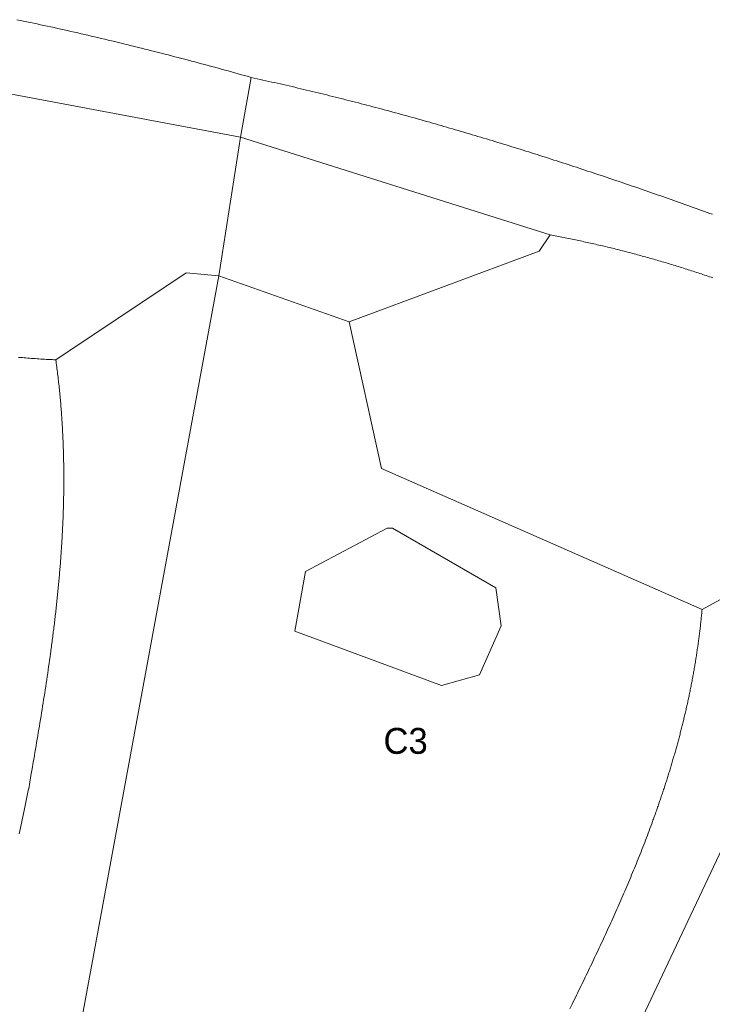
# Model space of a CAD drawing. Header units: millimetres. Extents: x -97041 to 284557, y -33528 to 335809.
# Tile 18 of 36: x -22573 to 14895, y 207147 to 260424. Entities that reach past the tile are written whole.
import ezdxf
from ezdxf.enums import TextEntityAlignment as Align

# ---------------------------------------------------------------- set-up
doc = ezdxf.new("R2010")
doc.units = ezdxf.units.MM
for name, color, linetype, lineweight in [('ANNOTATION', 7, 'Continuous', 13), ('GREEN', 3, 'Continuous', 18), ('POOL', 4, 'Continuous', 18)]:
    doc.layers.add(name, color=color, linetype=linetype, lineweight=lineweight)

msp = doc.modelspace()

# ---------------------------------------------------------------- linework, layer by layer
at = {"layer": 'GREEN'}
for points in [[(-22733.178, 260423.532), (-22549.2, 260385.321), (-22365.303, 260346.914), (-22181.487, 260308.312), (-21997.751, 260269.516), (-21814.096, 260230.525), (-21630.521, 260191.34), (-21447.027, 260151.962), (-21263.613, 260112.39), (-21080.278, 260072.625), (-20897.024, 260032.667), (-20713.849, 259992.517), (-20530.753, 259952.176), (-20347.737, 259911.642), (-20164.8, 259870.917), (-19981.943, 259830.002), (-19799.164, 259788.895), (-19616.464, 259747.599), (-19433.843, 259706.113), (-19251.3, 259664.436), (-19068.836, 259622.571), (-18886.449, 259580.517), (-18704.141, 259538.274), (-18521.911, 259495.844), (-18339.759, 259453.225), (-18157.684, 259410.419), (-17975.687, 259367.425), (-17793.768, 259324.245), (-17611.925, 259280.878), (-17430.16, 259237.325), (-17248.471, 259193.587), (-17066.86, 259149.663), (-16885.325, 259105.554), (-16703.866, 259061.26), (-16522.484, 259016.781), (-16341.179, 258972.119), (-16159.949, 258927.272), (-15978.795, 258882.243), (-15797.718, 258837.03), (-15616.715, 258791.635), (-15435.789, 258746.057), (-15254.938, 258700.297), (-15074.162, 258654.356), (-14893.461, 258608.233), (-14712.835, 258561.929), (-14532.284, 258515.445), (-14351.807, 258468.78), (-14171.405, 258421.936), (-13991.078, 258374.911), (-13810.825, 258327.708), (-13630.646, 258280.325), (-13450.541, 258232.764), (-13270.509, 258185.025), (-13090.552, 258137.107), (-12910.668, 258089.013), (-12730.857, 258040.74), (-12551.12, 257992.292), (-12371.456, 257943.666), (-12191.865, 257894.864), (-12012.346, 257845.887), (-11832.9, 257796.734), (-11653.527, 257747.406), (-11474.227, 257697.903), (-11294.998, 257648.225), (-11115.842, 257598.374), (-10936.757, 257548.348), (-10757.745, 257498.15), (-10578.804, 257447.778), (-10399.935, 257397.233), (-10221.137, 257346.516), (-10042.41, 257295.627)], [(-10629.963, 254064.085), (-40301.39, 259645.839)], [(-10629.963, 254064.085), (-10042.41, 257295.627)], [(-10042.41, 257295.627), (-9884.695, 257261.338), (-9727.051, 257226.878), (-9569.477, 257192.248), (-9411.974, 257157.449), (-9254.54, 257122.48), (-9097.176, 257087.343), (-8939.882, 257052.038), (-8782.657, 257016.566), (-8625.501, 256980.927), (-8468.414, 256945.123), (-8311.395, 256909.153), (-8154.445, 256873.018), (-7997.562, 256836.72), (-7840.747, 256800.258), (-7684, 256763.633), (-7527.319, 256726.846), (-7370.706, 256689.897), (-7214.159, 256652.788), (-7057.679, 256615.518), (-6901.265, 256578.088), (-6744.916, 256540.5), (-6588.634, 256502.753), (-6432.416, 256464.848), (-6276.264, 256426.786), (-6120.177, 256388.567), (-5964.154, 256350.193), (-5808.196, 256311.663), (-5652.301, 256272.979), (-5496.471, 256234.14), (-5340.704, 256195.148), (-5185, 256156.003), (-5029.36, 256116.706), (-4873.782, 256077.257), (-4718.267, 256037.658), (-4562.814, 255997.908), (-4407.423, 255958.008), (-4252.093, 255917.959), (-4096.825, 255877.762), (-3941.619, 255837.417), (-3786.473, 255796.925), (-3631.389, 255756.286), (-3476.364, 255715.502), (-3321.4, 255674.571), (-3166.496, 255633.497), (-3011.651, 255592.278), (-2856.866, 255550.915), (-2702.14, 255509.41), (-2547.473, 255467.763), (-2392.865, 255425.974), (-2238.314, 255384.044), (-2083.823, 255341.974), (-1929.389, 255299.763), (-1775.012, 255257.414), (-1620.693, 255214.927), (-1466.431, 255172.301), (-1312.226, 255129.539), (-1158.078, 255086.639), (-1003.985, 255043.604), (-849.949, 255000.433), (-695.969, 254957.128), (-542.044, 254913.689), (-388.175, 254870.116), (-234.36, 254826.41), (-80.6, 254782.572), (73.105, 254738.602), (226.756, 254694.502), (380.353, 254650.271), (533.896, 254605.91), (687.385, 254561.42), (840.822, 254516.802), (994.205, 254472.056), (1147.536, 254427.182), (1300.815, 254382.182), (1454.041, 254337.056), (1607.215, 254291.805), (1760.338, 254246.429), (1913.409, 254200.928), (2066.429, 254155.305), (2219.398, 254109.558), (2372.316, 254063.689), (2525.184, 254017.699), (2678.002, 253971.587), (2830.771, 253925.355), (2983.489, 253879.004), (3136.158, 253832.533), (3288.778, 253785.943), (3441.35, 253739.236), (3593.872, 253692.412), (3746.347, 253645.471), (3898.773, 253598.414), (4051.151, 253551.241), (4203.482, 253503.954), (4355.766, 253456.553), (4508.003, 253409.038), (4660.193, 253361.41), (4812.336, 253313.67), (4964.433, 253265.818), (5116.484, 253217.856), (5268.49, 253169.783), (5420.45, 253121.6), (5572.365, 253073.308), (5724.235, 253024.907), (5876.06, 252976.399), (6027.84, 252927.783), (6179.577, 252879.061), (6331.27, 252830.232), (6482.918, 252781.299), (6634.524, 252732.26), (6786.086, 252683.117), (6937.606, 252633.871), (7089.083, 252584.522), (7240.517, 252535.07), (7391.91, 252485.517), (7543.26, 252435.863), (7694.569, 252386.109), (7845.837, 252336.254), (7997.064, 252286.301), (8148.249, 252236.249), (8299.395, 252186.099), (8450.499, 252135.852), (8601.564, 252085.508), (8752.589, 252035.068), (8903.575, 251984.532), (9054.521, 251933.902), (9205.428, 251883.178), (9356.297, 251832.36), (9507.127, 251781.449), (9657.919, 251730.446), (9808.673, 251679.351), (9959.389, 251628.165), (10110.067, 251576.889), (10260.709, 251525.523), (10411.313, 251474.068), (10561.881, 251422.524), (10712.413, 251370.892), (10862.908, 251319.173), (11013.367, 251267.367), (11163.791, 251215.475), (11314.179, 251163.498), (11464.532, 251111.436), (11614.851, 251059.29), (11765.134, 251007.06), (11915.384, 250954.747), (12065.599, 250902.352), (12215.78, 250849.875), (12365.928, 250797.318), (12516.043, 250744.679), (12666.124, 250691.961), (12816.173, 250639.164), (12966.189, 250586.288), (13116.173, 250533.334), (13266.124, 250480.303), (13416.044, 250427.195), (13565.933, 250374.011), (13715.79, 250320.752), (13865.616, 250267.418), (14015.412, 250214.009), (14165.177, 250160.527), (14314.912, 250106.972), (14464.616, 250053.345), (14614.292, 249999.646), (14763.937, 249945.876), (14913.554, 249892.035)], [(-10629.963, 254064.085), (-11805.069, 246572.784)], [(6115.297, 248776.108), (-10629.963, 254064.085)], [(-4754.433, 244075.684), (5527.744, 247894.779), (6115.297, 248776.108)], [(14916.568, 246458.17), (14829.01, 246488.051), (14741.406, 246517.819), (14653.755, 246547.473), (14566.057, 246577.013), (14478.312, 246606.437), (14390.521, 246635.747), (14302.682, 246664.94), (14214.796, 246694.017), (14126.864, 246722.978), (14038.884, 246751.821), (13950.858, 246780.547), (13862.785, 246809.154), (13774.665, 246837.643), (13686.499, 246866.012), (13598.285, 246894.262), (13510.025, 246922.392), (13421.718, 246950.402), (13333.365, 246978.29), (13244.964, 247006.057), (13156.518, 247033.702), (13068.024, 247061.225), (12979.484, 247088.625), (12890.897, 247115.902), (12802.263, 247143.055), (12713.583, 247170.083), (12624.857, 247196.987), (12536.084, 247223.766), (12447.264, 247250.419), (12358.398, 247276.946), (12269.485, 247303.347), (12180.526, 247329.62), (12091.52, 247355.766), (12002.468, 247381.784), (11913.37, 247407.674), (11824.225, 247433.434), (11735.033, 247459.066), (11645.796, 247484.567), (11556.512, 247509.938), (11467.181, 247535.179), (11377.804, 247560.288), (11288.381, 247585.265), (11198.912, 247610.111), (11109.397, 247634.823), (11019.835, 247659.403), (10930.227, 247683.849), (10840.572, 247708.161), (10750.872, 247732.338), (10661.125, 247756.381), (10571.332, 247780.288), (10481.493, 247804.059), (10391.608, 247827.694), (10301.677, 247851.192), (10211.7, 247874.552), (10121.676, 247897.775), (10031.607, 247920.86), (9941.491, 247943.806), (9851.33, 247966.612), (9761.122, 247989.28), (9670.869, 248011.807), (9580.569, 248034.193), (9490.224, 248056.439), (9399.832, 248078.542), (9309.395, 248100.504), (9218.912, 248122.324), (9128.383, 248144.001), (9037.808, 248165.534), (8947.187, 248186.923), (8856.52, 248208.168), (8765.808, 248229.269), (8675.05, 248250.224), (8584.246, 248271.033), (8493.396, 248291.697), (8402.5, 248312.213), (8311.559, 248332.583), (8220.572, 248352.805), (8129.539, 248372.879), (8038.461, 248392.804), (7947.337, 248412.581), (7856.167, 248432.208), (7764.952, 248451.685), (7673.691, 248471.011), (7582.385, 248490.187), (7491.033, 248509.212), (7399.635, 248528.085), (7308.192, 248546.806), (7216.704, 248565.373), (7125.17, 248583.788), (7033.59, 248602.049), (6941.965, 248620.156), (6850.295, 248638.109), (6758.579, 248655.906), (6666.818, 248673.548), (6575.011, 248691.034), (6483.159, 248708.364), (6391.261, 248725.536), (6299.319, 248742.552), (6207.331, 248759.409), (6115.297, 248776.108)], [(-11805.069, 246572.784), (-13567.728, 246719.673), (-20618.364, 242019.249)], [(-11805.069, 246572.784), (-19737.035, 203534.527)], [(-4754.433, 244075.684), (-11805.069, 246572.784)], [(14341.039, 228505.53), (-2991.774, 236143.719), (-4754.433, 244075.684)], [(-20618.364, 242019.249), (-20719.871, 242024.095), (-20821.317, 242029.153), (-20922.703, 242034.421), (-21024.029, 242039.895), (-21125.296, 242045.575), (-21226.505, 242051.459), (-21327.656, 242057.545), (-21428.749, 242063.831), (-21529.786, 242070.315), (-21630.767, 242076.996), (-21731.692, 242083.871), (-21832.563, 242090.939), (-21933.378, 242098.198), (-22034.14, 242105.645), (-22134.848, 242113.28), (-22235.504, 242121.101), (-22336.108, 242129.104), (-22436.659, 242137.29), (-22537.16, 242145.655), (-22637.61, 242154.199)], [(-22597.393, 216369.559), (-22530.221, 216698.827), (-22461.498, 217034.333), (-22391.197, 217376.184), (-22319.291, 217724.488), (-22245.753, 218079.352), (-22170.556, 218440.883), (-22093.675, 218809.19), (-22087.247, 218810.905), (-22024.947, 219168.799), (-21962.804, 219526.509), (-21900.872, 219884.051), (-21839.204, 220241.442), (-21808.485, 220420.085), (-21777.852, 220598.697), (-21747.311, 220777.28), (-21716.869, 220955.834), (-21686.533, 221134.363), (-21656.308, 221312.867), (-21626.202, 221491.351), (-21596.222, 221669.814), (-21566.373, 221848.26), (-21536.663, 222026.691), (-21507.098, 222205.107), (-21477.685, 222383.512), (-21448.43, 222561.908), (-21419.339, 222740.296), (-21390.421, 222918.678), (-21361.68, 223097.057), (-21333.124, 223275.435), (-21304.759, 223453.813), (-21276.592, 223632.194), (-21248.63, 223810.579), (-21220.879, 223988.971), (-21193.345, 224167.371), (-21166.036, 224345.782), (-21138.957, 224524.206), (-21112.116, 224702.644), (-21085.519, 224881.1), (-21059.173, 225059.573), (-21033.084, 225238.068), (-21007.259, 225416.585), (-20981.705, 225595.128), (-20956.427, 225773.697), (-20931.434, 225952.294), (-20906.73, 226130.923), (-20894.49, 226220.25), (-20882.324, 226309.585), (-20870.234, 226398.928), (-20858.221, 226488.281), (-20846.285, 226577.643), (-20834.428, 226667.015), (-20822.65, 226756.396), (-20810.952, 226845.787), (-20799.334, 226935.188), (-20787.799, 227024.6), (-20776.345, 227114.023), (-20764.976, 227203.457), (-20753.69, 227292.901), (-20742.489, 227382.358), (-20731.374, 227471.826), (-20720.345, 227561.306), (-20709.404, 227650.799), (-20698.552, 227740.303), (-20687.788, 227829.821), (-20677.114, 227919.352), (-20666.531, 228008.896), (-20656.04, 228098.453), (-20645.641, 228188.025), (-20635.335, 228277.61), (-20625.123, 228367.21), (-20615.006, 228456.824), (-20604.984, 228546.453), (-20595.059, 228636.097), (-20585.232, 228725.756), (-20575.502, 228815.431), (-20565.872, 228905.121), (-20556.341, 228994.828), (-20546.911, 229084.551), (-20537.583, 229174.29), (-20528.356, 229264.047), (-20519.233, 229353.82), (-20510.214, 229443.611), (-20501.299, 229533.419), (-20492.491, 229623.245), (-20483.788, 229713.089), (-20475.193, 229802.952), (-20466.705, 229892.833), (-20458.327, 229982.733), (-20450.058, 230072.652), (-20441.9, 230162.59), (-20433.853, 230252.548), (-20425.919, 230342.526), (-20418.097, 230432.523), (-20410.389, 230522.542), (-20402.796, 230612.58), (-20395.319, 230702.64), (-20387.957, 230792.721), (-20380.713, 230882.823), (-20373.587, 230972.946), (-20366.579, 231063.092), (-20359.691, 231153.26), (-20352.924, 231243.45), (-20346.278, 231333.662), (-20339.754, 231423.898), (-20333.352, 231514.156), (-20327.075, 231604.438), (-20320.922, 231694.744), (-20314.894, 231785.074), (-20308.993, 231875.427), (-20303.219, 231965.805), (-20297.572, 232056.208), (-20292.054, 232146.636), (-20286.666, 232237.088), (-20281.408, 232327.566), (-20276.281, 232418.07), (-20271.286, 232508.6), (-20266.424, 232599.156), (-20261.696, 232689.738), (-20257.102, 232780.347), (-20252.643, 232870.983), (-20248.321, 232961.646), (-20244.135, 233052.336), (-20240.087, 233143.054), (-20236.178, 233233.8), (-20232.408, 233324.574), (-20228.778, 233415.377), (-20225.289, 233506.208), (-20221.943, 233597.068), (-20218.739, 233687.958), (-20215.678, 233778.877), (-20212.762, 233869.825), (-20209.991, 233960.804), (-20207.366, 234051.812), (-20204.888, 234142.851), (-20202.557, 234233.921), (-20200.375, 234325.022), (-20198.343, 234416.154), (-20196.46, 234507.317), (-20194.728, 234598.513), (-20193.149, 234689.74), (-20191.721, 234780.999), (-20190.448, 234872.291), (-20189.328, 234963.615), (-20188.364, 235054.973), (-20187.555, 235146.364), (-20186.903, 235237.788), (-20186.409, 235329.246), (-20186.073, 235420.738), (-20185.896, 235512.264), (-20185.88, 235603.825), (-20186.024, 235695.42), (-20186.33, 235787.051), (-20186.798, 235878.716), (-20187.43, 235970.417), (-20188.226, 236062.154), (-20189.187, 236153.927), (-20190.313, 236245.736), (-20191.607, 236337.582), (-20193.067, 236429.465), (-20194.696, 236521.384), (-20196.495, 236613.341), (-20198.463, 236705.335), (-20200.601, 236797.367), (-20202.912, 236889.437), (-20205.395, 236981.546), (-20208.051, 237073.693), (-20210.881, 237165.878), (-20213.886, 237258.103), (-20217.067, 237350.367), (-20220.424, 237442.671), (-20223.958, 237535.014), (-20227.671, 237627.398), (-20231.563, 237719.821), (-20235.635, 237812.286), (-20239.887, 237904.791), (-20244.321, 237997.337), (-20248.937, 238089.924), (-20253.736, 238182.553), (-20258.719, 238275.224), (-20263.887, 238367.937), (-20269.241, 238460.692), (-20274.781, 238553.49), (-20280.508, 238646.331), (-20286.423, 238739.214), (-20292.528, 238832.141), (-20298.822, 238925.112), (-20305.306, 239018.127), (-20311.982, 239111.185), (-20318.85, 239204.288), (-20325.911, 239297.436), (-20333.166, 239390.628), (-20340.616, 239483.865), (-20348.261, 239577.148), (-20356.103, 239670.477), (-20364.142, 239763.851), (-20372.378, 239857.271), (-20380.814, 239950.738), (-20389.449, 240044.251), (-20398.285, 240137.812), (-20407.322, 240231.419), (-20416.561, 240325.074), (-20426.003, 240418.776), (-20435.648, 240512.526), (-20445.499, 240606.325), (-20455.554, 240700.172), (-20465.816, 240794.067), (-20476.285, 240888.011), (-20486.962, 240982.005), (-20497.848, 241076.048), (-20508.943, 241170.14), (-20520.248, 241264.283), (-20531.765, 241358.475), (-20543.494, 241452.718), (-20555.435, 241547.012), (-20567.59, 241641.356), (-20579.96, 241735.752), (-20592.545, 241830.199), (-20605.346, 241924.698), (-20618.364, 242019.249)], [(4058.862, 191489.691), (24035.664, 233793.507)], [(24035.664, 233793.507), (14341.039, 228505.53)], [(7188.132, 206907.393), (7307.806, 207150.215), (7427.232, 207393.14), (7486.846, 207514.643), (7546.39, 207636.176), (7605.861, 207757.738), (7665.257, 207879.331), (7724.576, 208000.957), (7783.814, 208122.616), (7842.968, 208244.31), (7902.037, 208366.039), (7961.018, 208487.805), (8019.907, 208609.608), (8078.702, 208731.451), (8137.4, 208853.333), (8196, 208975.257), (8254.497, 209097.223), (8312.89, 209219.232), (8371.176, 209341.285), (8429.352, 209463.384), (8487.415, 209585.53), (8545.363, 209707.723), (8603.193, 209829.966), (8660.902, 209952.258), (8718.488, 210074.601), (8775.948, 210196.997), (8833.28, 210319.446), (8890.48, 210441.949), (8947.546, 210564.507), (9004.475, 210687.123), (9061.266, 210809.796), (9117.914, 210932.527), (9174.417, 211055.319), (9230.773, 211178.172), (9286.979, 211301.087), (9343.033, 211424.065), (9398.931, 211547.108), (9454.671, 211670.216), (9510.25, 211793.39), (9565.666, 211916.632), (9620.916, 212039.943), (9675.997, 212163.324), (9730.906, 212286.776), (9785.642, 212410.3), (9840.201, 212533.897), (9894.58, 212657.569), (9948.777, 212781.316), (10002.79, 212905.14), (10056.615, 213029.041), (10110.249, 213153.021), (10163.692, 213277.081), (10216.938, 213401.221), (10269.987, 213525.444), (10322.834, 213649.75), (10375.478, 213774.14), (10427.916, 213898.616), (10480.145, 214023.178), (10532.163, 214147.828), (10583.966, 214272.567), (10635.553, 214397.395), (10686.92, 214522.314), (10738.065, 214647.326), (10788.985, 214772.43), (10839.677, 214897.629), (10890.139, 215022.923), (10940.369, 215148.314), (10990.362, 215273.802), (11040.118, 215399.389), (11089.632, 215525.076), (11138.903, 215650.863), (11187.928, 215776.753), (11236.703, 215902.745), (11285.227, 216028.842), (11333.497, 216155.044), (11381.51, 216281.353), (11429.263, 216407.769), (11476.754, 216534.294), (11523.98, 216660.929), (11570.938, 216787.674), (11617.626, 216914.532), (11664.041, 217041.502), (11687.145, 217105.03), (11710.18, 217168.587), (11733.146, 217232.173), (11756.041, 217295.787), (11778.866, 217359.431), (11801.621, 217423.104), (11824.305, 217486.806), (11846.917, 217550.538), (11869.458, 217614.299), (11891.927, 217678.09), (11914.323, 217741.911), (11936.648, 217805.762), (11958.899, 217869.644), (11981.077, 217933.556), (12003.181, 217997.498), (12025.211, 218061.471), (12047.167, 218125.474), (12069.049, 218189.509), (12090.855, 218253.574), (12112.587, 218317.671), (12134.242, 218381.799), (12155.822, 218445.959), (12177.325, 218510.15), (12198.752, 218574.373), (12220.102, 218638.627), (12241.375, 218702.914), (12262.57, 218767.233), (12283.687, 218831.584), (12304.726, 218895.968), (12325.686, 218960.384), (12346.567, 219024.832), (12367.369, 219089.314), (12388.091, 219153.829), (12408.734, 219218.376), (12429.296, 219282.957), (12449.778, 219347.572), (12470.178, 219412.22), (12490.497, 219476.901), (12510.735, 219541.617), (12530.891, 219606.366), (12550.964, 219671.15), (12570.955, 219735.967), (12590.863, 219800.819), (12610.687, 219865.706), (12630.428, 219930.627), (12650.085, 219995.583), (12669.658, 220060.574), (12689.146, 220125.6), (12708.549, 220190.661), (12727.867, 220255.757), (12747.099, 220320.889), (12766.245, 220386.056), (12785.305, 220451.26), (12804.279, 220516.499), (12823.165, 220581.774), (12841.964, 220647.085), (12860.675, 220712.433), (12879.299, 220777.817), (12897.834, 220843.238), (12916.28, 220908.695), (12934.638, 220974.189), (12952.906, 221039.72), (12971.085, 221105.289), (12989.173, 221170.894), (13007.172, 221236.537), (13025.079, 221302.218), (13042.896, 221367.936), (13060.621, 221433.692), (13078.255, 221499.486), (13095.797, 221565.318), (13113.246, 221631.188), (13130.603, 221697.097), (13147.867, 221763.044), (13165.037, 221829.03), (13182.114, 221895.055), (13199.097, 221961.118), (13215.986, 222027.221), (13232.779, 222093.363), (13249.478, 222159.544), (13266.082, 222225.765), (13282.59, 222292.025), (13299.002, 222358.325), (13315.317, 222424.665), (13331.536, 222491.045), (13347.658, 222557.465), (13363.683, 222623.926), (13379.61, 222690.427), (13395.439, 222756.968), (13411.17, 222823.55), (13426.802, 222890.174), (13442.335, 222956.838), (13457.768, 223023.543), (13473.102, 223090.29), (13488.336, 223157.078), (13503.47, 223223.907), (13518.503, 223290.778), (13533.435, 223357.691), (13548.266, 223424.646), (13562.995, 223491.644), (13577.622, 223558.683), (13592.147, 223625.765), (13606.569, 223692.889), (13620.888, 223760.056), (13635.103, 223827.266), (13649.215, 223894.519), (13663.223, 223961.814), (13677.127, 224029.154), (13690.926, 224096.536), (13704.62, 224163.962), (13718.208, 224231.431), (13731.691, 224298.945), (13745.068, 224366.502), (13758.339, 224434.103), (13771.503, 224501.749), (13784.559, 224569.438), (13797.509, 224637.173), (13810.351, 224704.952), (13823.085, 224772.775), (13835.71, 224840.644), (13848.227, 224908.557), (13860.635, 224976.516), (13872.933, 225044.52), (13885.122, 225112.569), (13897.2, 225180.664), (13909.169, 225248.805), (13921.026, 225316.991), (13932.773, 225385.224), (13944.408, 225453.502), (13955.932, 225521.827), (13967.343, 225590.199), (13978.642, 225658.616), (13989.829, 225727.081), (14000.902, 225795.592), (14011.862, 225864.151), (14022.709, 225932.756), (14033.441, 226001.409), (14044.059, 226070.109), (14054.562, 226138.856), (14064.95, 226207.651), (14075.223, 226276.494), (14085.38, 226345.385), (14095.422, 226414.324), (14105.346, 226483.311), (14115.154, 226552.347), (14124.845, 226621.431), (14134.419, 226690.563), (14143.875, 226759.745), (14153.213, 226828.975), (14162.432, 226898.254), (14171.533, 226967.583), (14180.515, 227036.961), (14189.377, 227106.388), (14198.12, 227175.865), (14206.742, 227245.391), (14215.244, 227314.968), (14223.626, 227384.594), (14231.886, 227454.27), (14240.025, 227523.997), (14248.043, 227593.775), (14255.938, 227663.602), (14263.711, 227733.481), (14271.361, 227803.41), (14278.888, 227873.39), (14286.292, 227943.422), (14293.572, 228013.504), (14300.728, 228083.639), (14307.759, 228153.824), (14314.666, 228224.061), (14321.448, 228294.35), (14328.104, 228364.691), (14334.635, 228435.084), (14341.039, 228505.53)]]:
    msp.add_lwpolyline(points, dxfattribs=at)
at = {"layer": 'POOL'}
msp.add_lwpolyline([(-7692.198, 227330.424), (239.767, 224392.659), (2296.203, 224980.212), (3471.309, 227624.2), (3177.532, 229680.636), (-2404.221, 232912.177), (-2697.998, 232912.177), (-7104.645, 230561.965)], close=True, dxfattribs=at)

# ---------------------------------------------------------------- texts
at = {"layer": 'ANNOTATION'}
msp.add_text('C3', height=1400, dxfattribs=at).set_placement((-1696.257, 221400.814), align=Align.MIDDLE_CENTER)

doc.saveas('drawing.dxf')
